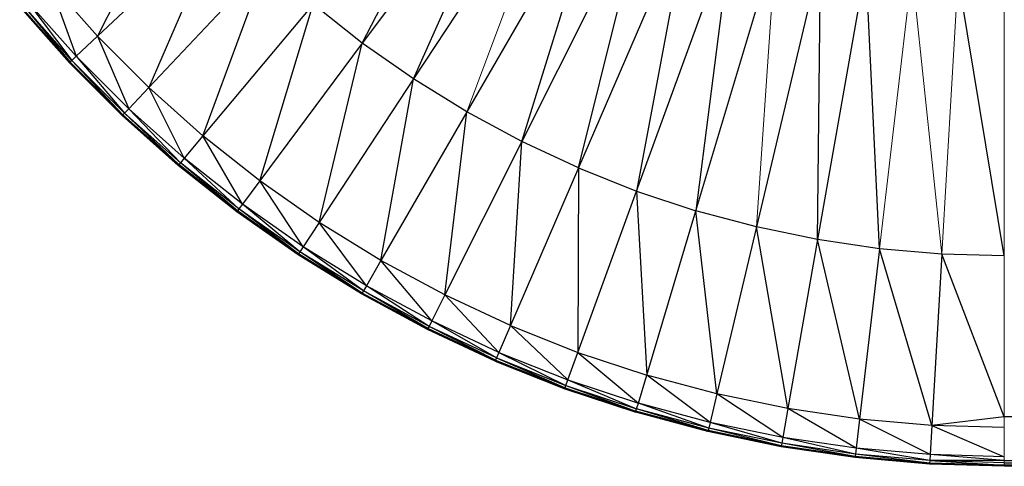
# Paper-space layout '_Back' of a CAD drawing. Header units: millimetres. Extents: x -1300 to 0, y 0 to 650.
# Tile 1 of 94: x -1294 to -1274, y 0 to 9. Entities that reach past the tile are written whole.
import ezdxf

# ---------------------------------------------------------------- set-up
doc = ezdxf.new("R2010")
doc.units = ezdxf.units.MM

psp = doc.layouts.new('_Back')

# ---------------------------------------------------------------- linework, layer by layer
at = {"color": 142, "linetype": 'Continuous', "lineweight": 18, "true_color": 0x0080c0}
for p, q in [((-1274.114, 0.237), (-1274.114, 15.023)), ((-1285.044, 7.369), (-1283.011, 12.774)), ((-1279.155, 5.029), (-1278.757, 10.791)), ((-1275.993, 10.22), (-1276.652, 4.587)), ((-1275.385, 4.477), (-1275.993, 10.22)), ((-1275.055, 10.138), (-1275.385, 4.477)), ((-1274.114, 0.237), (-1274.114, 0.187)), ((-1274.114, 0.187), (-1274.114, 0.166))]:
    psp.add_line(p, q, dxfattribs=at)
at = {"color": 7, "linetype": 'Continuous', "lineweight": 25}
for p, q in [((-1287.168, 8.765), (-1284.521, 13.898)), ((-1283.782, 13.314), (-1287.168, 8.765)), ((-1286.127, 8.036), (-1283.782, 13.314)), ((-1283.011, 12.774), (-1286.127, 8.036)), ((-1290.86, 12.249), (-1292.551, 8.906)), ((-1282.209, 12.279), (-1285.044, 7.369)), ((-1283.925, 6.765), (-1282.209, 12.279)), ((-1281.38, 11.833), (-1283.925, 6.765)), ((-1282.773, 6.228), (-1281.38, 11.833)), ((-1280.527, 11.434), (-1282.773, 6.228)), ((-1280.527, 11.434), (-1281.591, 5.758)), ((-1290.015, 11.299), (-1292.551, 8.906)), ((-1290.015, 11.299), (-1291.508, 7.864)), ((-1281.591, 5.758), (-1279.651, 11.087)), ((-1279.651, 11.087), (-1280.384, 5.358)), ((-1280.384, 5.358), (-1278.757, 10.791)), ((-1277.848, 10.547), (-1279.155, 5.029)), ((-1277.91, 4.772), (-1277.848, 10.547)), ((-1291.508, 7.864), (-1289.116, 10.4)), ((-1290.407, 6.884), (-1289.116, 10.4)), ((-1276.925, 10.356), (-1277.91, 4.772)), ((-1276.652, 4.587), (-1276.925, 10.356)), ((-1274.114, 4.44), (-1275.055, 10.138)), ((-1292.551, 8.906), (-1293.531, 10.008)), ((-1293.531, 10.008), (-1292.983, 8.499)), ((-1292.983, 8.499), (-1293.986, 9.626)), ((-1293.986, 9.626), (-1293.072, 8.415)), ((-1293.123, 8.366), (-1294.134, 9.502)), ((-1293.108, 8.38), (-1294.118, 9.515)), ((-1294.118, 9.515), (-1293.123, 8.366)), ((-1293.072, 8.415), (-1294.08, 9.548)), ((-1294.08, 9.548), (-1293.108, 8.38)), ((-1288.166, 9.554), (-1290.407, 6.884)), ((-1289.25, 5.969), (-1288.166, 9.554)), ((-1287.168, 8.765), (-1288.166, 9.554)), ((-1292.551, 8.906), (-1292.983, 8.499)), ((-1291.508, 7.864), (-1292.551, 8.906)), ((-1292.551, 8.906), (-1291.916, 7.432)), ((-1287.168, 8.765), (-1289.25, 5.969)), ((-1288.042, 5.123), (-1287.168, 8.765)), ((-1286.127, 8.036), (-1287.168, 8.765)), ((-1293.072, 8.415), (-1293.108, 8.38)), ((-1292.983, 8.499), (-1293.072, 8.415)), ((-1292, 7.343), (-1293.072, 8.415)), ((-1293.072, 8.415), (-1292.034, 7.306)), ((-1291.916, 7.432), (-1292.983, 8.499)), ((-1292.983, 8.499), (-1292, 7.343)), ((-1293.108, 8.38), (-1293.123, 8.366)), ((-1292.048, 7.291), (-1293.123, 8.366)), ((-1292.034, 7.306), (-1293.108, 8.38)), ((-1293.108, 8.38), (-1292.048, 7.291)), ((-1286.127, 8.036), (-1288.042, 5.123)), ((-1286.788, 4.349), (-1286.127, 8.036)), ((-1285.044, 7.369), (-1286.127, 8.036)), ((-1291.916, 7.432), (-1291.508, 7.864)), ((-1290.407, 6.884), (-1291.508, 7.864)), ((-1290.789, 6.429), (-1291.508, 7.864)), ((-1292, 7.343), (-1291.916, 7.432)), ((-1290.789, 6.429), (-1291.916, 7.432)), ((-1290.867, 6.335), (-1291.916, 7.432)), ((-1292.048, 7.291), (-1292.034, 7.306)), ((-1290.913, 6.281), (-1292.048, 7.291)), ((-1292.034, 7.306), (-1292, 7.343)), ((-1290.9, 6.296), (-1292.034, 7.306)), ((-1290.913, 6.281), (-1292.034, 7.306)), ((-1290.867, 6.335), (-1292, 7.343)), ((-1290.9, 6.296), (-1292, 7.343)), ((-1285.044, 7.369), (-1286.788, 4.349)), ((-1285.49, 3.65), (-1285.044, 7.369)), ((-1283.925, 6.765), (-1285.044, 7.369)), ((-1290.407, 6.884), (-1290.789, 6.429)), ((-1289.25, 5.969), (-1290.407, 6.884)), ((-1289.605, 5.493), (-1290.407, 6.884)), ((-1283.925, 6.765), (-1285.49, 3.65)), ((-1284.153, 3.026), (-1283.925, 6.765)), ((-1282.773, 6.228), (-1283.925, 6.765)), ((-1290.789, 6.429), (-1290.867, 6.335)), ((-1289.605, 5.493), (-1290.789, 6.429)), ((-1289.678, 5.395), (-1290.789, 6.429)), ((-1290.9, 6.296), (-1290.913, 6.281)), ((-1289.72, 5.338), (-1290.913, 6.281)), ((-1290.867, 6.335), (-1290.9, 6.296)), ((-1289.708, 5.354), (-1290.9, 6.296)), ((-1289.72, 5.338), (-1290.9, 6.296)), ((-1289.678, 5.395), (-1290.867, 6.335)), ((-1289.708, 5.354), (-1290.867, 6.335)), ((-1282.773, 6.228), (-1284.153, 3.026)), ((-1282.773, 6.228), (-1282.783, 2.482)), ((-1282.773, 6.228), (-1281.591, 5.758)), ((-1289.25, 5.969), (-1289.605, 5.493)), ((-1288.042, 5.123), (-1289.25, 5.969)), ((-1288.369, 4.627), (-1289.25, 5.969)), ((-1282.783, 2.482), (-1281.591, 5.758)), ((-1281.591, 5.758), (-1280.384, 5.358)), ((-1281.591, 5.758), (-1281.384, 2.018)), ((-1289.605, 5.493), (-1289.678, 5.395)), ((-1288.369, 4.627), (-1289.605, 5.493)), ((-1288.436, 4.525), (-1289.605, 5.493)), ((-1289.708, 5.354), (-1289.72, 5.338)), ((-1288.475, 4.466), (-1289.72, 5.338)), ((-1289.678, 5.395), (-1289.708, 5.354)), ((-1288.464, 4.483), (-1289.708, 5.354)), ((-1288.475, 4.466), (-1289.708, 5.354)), ((-1288.436, 4.525), (-1289.678, 5.395)), ((-1288.464, 4.483), (-1289.678, 5.395)), ((-1281.384, 2.018), (-1280.384, 5.358)), ((-1279.155, 5.029), (-1280.384, 5.358)), ((-1279.959, 1.637), (-1280.384, 5.358)), ((-1288.042, 5.123), (-1288.369, 4.627)), ((-1286.788, 4.349), (-1288.042, 5.123)), ((-1287.084, 3.835), (-1288.042, 5.123)), ((-1279.155, 5.029), (-1279.959, 1.637)), ((-1277.91, 4.772), (-1279.155, 5.029)), ((-1278.515, 1.339), (-1279.155, 5.029)), ((-1288.369, 4.627), (-1288.464, 4.483)), ((-1287.084, 3.835), (-1288.369, 4.627)), ((-1287.145, 3.729), (-1288.369, 4.627)), ((-1277.91, 4.772), (-1278.515, 1.339)), ((-1276.652, 4.587), (-1277.91, 4.772)), ((-1277.056, 1.125), (-1277.91, 4.772)), ((-1288.464, 4.483), (-1288.475, 4.466)), ((-1287.181, 3.668), (-1288.475, 4.466)), ((-1287.171, 3.686), (-1288.464, 4.483)), ((-1287.181, 3.668), (-1288.464, 4.483)), ((-1287.145, 3.729), (-1288.436, 4.525)), ((-1287.171, 3.686), (-1288.436, 4.525)), ((-1276.652, 4.587), (-1277.056, 1.125)), ((-1275.385, 4.477), (-1276.652, 4.587)), ((-1275.588, 0.996), (-1276.652, 4.587)), ((-1275.385, 4.477), (-1275.588, 0.996)), ((-1274.114, 4.44), (-1275.385, 4.477)), ((-1274.114, 1.173), (-1275.385, 4.477)), ((-1286.788, 4.349), (-1287.084, 3.835)), ((-1285.49, 3.65), (-1286.788, 4.349)), ((-1285.756, 3.119), (-1286.788, 4.349)), ((-1287.084, 3.835), (-1287.145, 3.729)), ((-1285.756, 3.119), (-1287.084, 3.835)), ((-1285.811, 3.01), (-1287.084, 3.835)), ((-1287.171, 3.686), (-1287.181, 3.668)), ((-1285.843, 2.946), (-1287.181, 3.668)), ((-1287.145, 3.729), (-1287.171, 3.686)), ((-1285.834, 2.965), (-1287.171, 3.686)), ((-1285.843, 2.946), (-1287.171, 3.686)), ((-1285.811, 3.01), (-1287.145, 3.729)), ((-1285.834, 2.965), (-1287.145, 3.729)), ((-1285.49, 3.65), (-1285.756, 3.119)), ((-1284.153, 3.026), (-1285.49, 3.65)), ((-1284.389, 2.481), (-1285.49, 3.65)), ((-1285.811, 3.01), (-1285.834, 2.965)), ((-1285.756, 3.119), (-1285.811, 3.01)), ((-1284.437, 2.369), (-1285.811, 3.01)), ((-1284.457, 2.323), (-1285.811, 3.01)), ((-1284.389, 2.481), (-1285.756, 3.119)), ((-1284.437, 2.369), (-1285.756, 3.119)), ((-1284.153, 3.026), (-1284.389, 2.481)), ((-1284.153, 3.026), (-1282.783, 2.482)), ((-1284.153, 3.026), (-1282.986, 1.924)), ((-1285.834, 2.965), (-1285.843, 2.946)), ((-1284.465, 2.304), (-1285.843, 2.946)), ((-1284.457, 2.323), (-1285.834, 2.965)), ((-1284.465, 2.304), (-1285.834, 2.965)), ((-1284.389, 2.481), (-1284.437, 2.369)), ((-1284.389, 2.481), (-1282.986, 1.924)), ((-1284.389, 2.481), (-1283.028, 1.809)), ((-1282.986, 1.924), (-1282.783, 2.482)), ((-1282.783, 2.482), (-1281.384, 2.018)), ((-1282.783, 2.482), (-1281.554, 1.449)), ((-1284.457, 2.323), (-1284.465, 2.304)), ((-1284.465, 2.304), (-1283.052, 1.743)), ((-1284.437, 2.369), (-1284.457, 2.323)), ((-1284.457, 2.323), (-1283.045, 1.762)), ((-1284.457, 2.323), (-1283.052, 1.743)), ((-1284.437, 2.369), (-1283.028, 1.809)), ((-1284.437, 2.369), (-1283.045, 1.762)), ((-1281.554, 1.449), (-1281.384, 2.018)), ((-1279.959, 1.637), (-1281.384, 2.018)), ((-1280.096, 1.059), (-1281.384, 2.018)), ((-1283.045, 1.762), (-1283.028, 1.809)), ((-1283.028, 1.809), (-1282.986, 1.924)), ((-1283.028, 1.809), (-1281.589, 1.332)), ((-1283.028, 1.809), (-1281.603, 1.284)), ((-1282.986, 1.924), (-1281.554, 1.449)), ((-1282.986, 1.924), (-1281.589, 1.332)), ((-1283.052, 1.743), (-1283.045, 1.762)), ((-1283.052, 1.743), (-1281.609, 1.264)), ((-1283.045, 1.762), (-1281.603, 1.284)), ((-1283.045, 1.762), (-1281.609, 1.264)), ((-1279.959, 1.637), (-1280.096, 1.059)), ((-1278.515, 1.339), (-1279.959, 1.637)), ((-1278.618, 0.754), (-1279.959, 1.637)), ((-1281.589, 1.332), (-1281.554, 1.449)), ((-1280.096, 1.059), (-1281.554, 1.449)), ((-1280.124, 0.94), (-1281.554, 1.449)), ((-1281.609, 1.264), (-1281.603, 1.284)), ((-1280.141, 0.871), (-1281.609, 1.264)), ((-1281.603, 1.284), (-1281.589, 1.332)), ((-1280.136, 0.891), (-1281.603, 1.284)), ((-1280.141, 0.871), (-1281.603, 1.284)), ((-1280.124, 0.94), (-1281.589, 1.332)), ((-1280.136, 0.891), (-1281.589, 1.332)), ((-1278.515, 1.339), (-1278.618, 0.754)), ((-1277.056, 1.125), (-1278.515, 1.339)), ((-1277.125, 0.535), (-1278.515, 1.339)), ((-1280.096, 1.059), (-1280.124, 0.94)), ((-1278.618, 0.754), (-1280.096, 1.059)), ((-1278.64, 0.633), (-1280.096, 1.059)), ((-1277.056, 1.125), (-1277.125, 0.535)), ((-1275.588, 0.996), (-1277.056, 1.125)), ((-1275.622, 0.403), (-1277.056, 1.125)), ((-1274.114, 1.173), (-1275.588, 0.996)), ((-26.301, 1.173), (-1274.114, 1.173)), ((-26.301, 0.284), (-1274.114, 1.173)), ((-1280.136, 0.891), (-1280.141, 0.871)), ((-1278.652, 0.563), (-1280.141, 0.871)), ((-1280.124, 0.94), (-1280.136, 0.891)), ((-1278.648, 0.584), (-1280.136, 0.891)), ((-1278.652, 0.563), (-1280.136, 0.891)), ((-1278.64, 0.633), (-1280.124, 0.94)), ((-1278.648, 0.584), (-1280.124, 0.94)), ((-1275.588, 0.996), (-1275.622, 0.403)), ((-1274.114, 0.953), (-1275.588, 0.996)), ((-1275.588, 0.996), (-1274.114, 0.36)), ((-1278.64, 0.633), (-1278.648, 0.584)), ((-1278.618, 0.754), (-1278.64, 0.633)), ((-1277.14, 0.414), (-1278.64, 0.633)), ((-1277.145, 0.363), (-1278.64, 0.633)), ((-1277.125, 0.535), (-1278.618, 0.754)), ((-1277.14, 0.414), (-1278.618, 0.754)), ((-1278.648, 0.584), (-1278.652, 0.563)), ((-1277.148, 0.343), (-1278.652, 0.563)), ((-1277.145, 0.363), (-1278.648, 0.584)), ((-1277.148, 0.343), (-1278.648, 0.584)), ((-1277.14, 0.414), (-1277.145, 0.363)), ((-1277.125, 0.535), (-1277.14, 0.414)), ((-1275.629, 0.281), (-1277.14, 0.414)), ((-1275.632, 0.231), (-1277.14, 0.414)), ((-1275.622, 0.403), (-1277.125, 0.535)), ((-1275.629, 0.281), (-1277.125, 0.535)), ((-1275.622, 0.403), (-1275.629, 0.281)), ((-1274.114, 0.36), (-1275.622, 0.403)), ((-1274.114, 0.284), (-1275.622, 0.403)), ((-1277.145, 0.363), (-1277.148, 0.343)), ((-1275.633, 0.211), (-1277.148, 0.343)), ((-1275.632, 0.231), (-1277.145, 0.363)), ((-1275.633, 0.211), (-1277.145, 0.363)), ((-1275.632, 0.231), (-1275.633, 0.211)), ((-1274.114, 0.175), (-1275.633, 0.211)), ((-1274.114, 0.166), (-1275.633, 0.211)), ((-1275.629, 0.281), (-1275.632, 0.231)), ((-1274.114, 0.187), (-1275.632, 0.231)), ((-1274.114, 0.175), (-1275.632, 0.231)), ((-1274.114, 0.284), (-1275.629, 0.281)), ((-1274.114, 0.237), (-1275.629, 0.281)), ((-1275.629, 0.281), (-1274.114, 0.187)), ((-1274.114, 0.284), (-26.301, 0.284)), ((-1274.114, 0.236), (-26.301, 0.284)), ((-1274.114, 0.236), (-26.301, 0.236)), ((-1274.114, 0.196), (-26.301, 0.236)), ((-1274.114, 0.196), (-26.301, 0.196)), ((-1274.114, 0.175), (-26.301, 0.196)), ((-26.301, 0.175), (-1274.114, 0.175))]:
    psp.add_line(p, q, dxfattribs=at)

doc.saveas('drawing.dxf')
